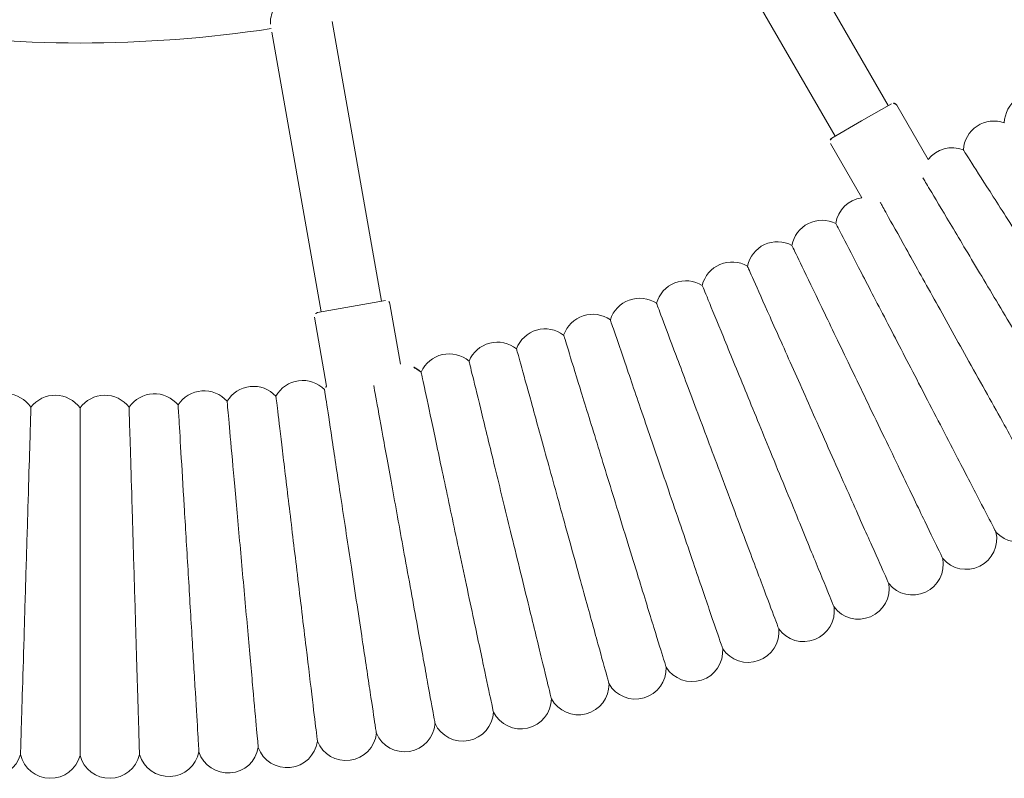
# Model space of a CAD drawing. Header units: metres. Extents: x 5484066 to 5586315, y 5680530 to 5718493.
# Tile 84 of 110: x 5516296.417 to 5516296.674, y 5683346.728 to 5683346.926. Entities that reach past the tile are written whole.
import ezdxf

# ---------------------------------------------------------------- set-up
doc = ezdxf.new("R2010")
doc.units = ezdxf.units.M
doc.layers.add('01-SIM Weglinie-PZT-PTW_06-10-2025$0$A-Plac-Zabaw', color=81, linetype='Continuous')
doc.layers.add('_xref', color=7, linetype='Continuous')

# ---------------------------------------------------------------- blocks, each defined once
blk = doc.blocks.new('01-SIM Weglinie-PZT-PTW_06-10-2025$0$Bocianie gniazdo-Junior')
at = {"lineweight": 0}
for p, q in [((34.68188040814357, 21.3417174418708), (36.09967854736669, 22.16028357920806)), ((34.69527786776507, 21.11851236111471), (28.27163112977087, 17.40981818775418)), ((35.09527786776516, 20.42569203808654), (34.64527786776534, 21.20511490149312)), ((35.54527786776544, 19.64626917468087), (35.09527786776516, 20.42569203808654)), ((35.68188040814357, 19.60966663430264), (37.09967854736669, 20.42823277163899)), ((29.07163112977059, 16.02417754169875), (35.49527786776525, 19.73287171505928)), ((39.86643031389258, 8.112710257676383), (41.4451705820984, 8.391084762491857)), ((39.941597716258, 7.110537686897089), (39.78531435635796, 7.996864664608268)), ((39.80267917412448, 7.898383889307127), (32.49797762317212, 6.610367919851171)), ((40.0978810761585, 6.224210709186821), (39.941597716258, 7.110537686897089)), ((40.21372666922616, 6.143094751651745), (42.02050366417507, 6.461678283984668)), ((32.77581470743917, 5.034675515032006), (40.08051625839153, 6.322691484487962))]:
    blk.add_line(p, q, dxfattribs=at)
for centre, radius, start, end in [((35.16869079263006, 24.94991098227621), 0.8000000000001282, 161.9355262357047, 268.3501880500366), ((45.28823039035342, 24.52470188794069), 0.8000000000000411, 312.2446473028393, 104.3267812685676), ((35.89846327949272, 23.87953133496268), 0.8000000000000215, 160.2212405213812, 266.6359023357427), ((46.00075336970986, 23.15178180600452), 0.8000000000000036, 310.530361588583, 102.6124955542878), ((36.59588823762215, 22.78779927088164), 0.8000000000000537, 158.5069548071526, 231.6647221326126), ((46.67188590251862, 21.75816074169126), 0.7999999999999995, 308.8160758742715, 100.8982098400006), ((34.7318804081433, 21.2551149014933), 0.09999999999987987, 119.9999999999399, 210.0000000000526), ((47.30102723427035, 20.34508617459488), 0.7999999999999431, 307.1017901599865, 99.18392412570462), ((37.89122792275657, 20.54420512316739), 0.799999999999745, 188.3352778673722, 261.4930451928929), ((35.63188040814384, 19.69626917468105), 0.100000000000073, 210.0000000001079, 299.9999999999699), ((38.48798314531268, 19.39435136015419), 0.8000000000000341, 153.3640976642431, 259.7787594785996), ((47.88761419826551, 18.91382299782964), 0.7999999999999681, 305.387504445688, 97.46963841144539), ((39.05007286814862, 18.2271600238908), 0.7999999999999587, 151.6498119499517, 258.0644737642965), ((48.43112171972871, 17.46565238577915), 0.7999999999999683, 303.6732187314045, 95.75535269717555), ((39.5769939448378, 17.04367590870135), 0.800000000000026, 149.9355262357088, 256.3501880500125), ((48.93106328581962, 16.0018706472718), 0.7999999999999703, 301.9589330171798, 94.04106698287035), ((40.06827470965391, 15.84495839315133), 0.7999999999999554, 148.2212405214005, 254.635902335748), ((49.3869913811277, 14.52378806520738), 0.7999999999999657, 300.2446473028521, 92.3267812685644), ((40.52347539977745, 14.63208049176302), 0.800000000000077, 146.5069548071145, 252.9216166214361), ((40.94218854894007, 13.40612789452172), 0.799999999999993, 144.7926690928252, 251.2073309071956), ((49.79849788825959, 13.03272772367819), 0.7999999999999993, 298.5303615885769, 90.61249555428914), ((41.32403935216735, 12.16819799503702), 0.7999999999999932, 143.0783833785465, 249.4930451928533), ((50.16521445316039, 11.53002432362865), 0.8000000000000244, 296.8160758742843, 88.8982098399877), ((41.66868600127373, 10.91939890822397), 0.8000000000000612, 141.3640976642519, 247.7787594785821), ((50.48681281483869, 10.01702298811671), 0.7999999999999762, 295.1017901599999, 87.1839241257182), ((41.97581999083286, 9.660848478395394), 0.7999999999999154, 139.649811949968, 246.0644737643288), ((50.76300509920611, 8.495078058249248), 0.8000000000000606, 293.3875044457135, 85.46963841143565), ((42.2451663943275, 8.393673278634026), 0.7999999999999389, 137.9355262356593, 180.1853891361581), ((39.8837951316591, 8.014229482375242), 0.100000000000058, 100.0000000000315, 189.9999999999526), ((50.99354407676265, 6.965551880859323), 0.7999999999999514, 291.6732187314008, 83.75535269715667), ((42.4764841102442, 7.11900760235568), 0.7999999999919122, 235.2514786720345, 242.6359023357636), ((40.19636185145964, 6.241575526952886), 0.100000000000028, 190.0000000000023, 279.9999999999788), ((42.66956607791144, 5.837992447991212), 0.8000000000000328, 134.5069548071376, 240.921616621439), ((51.17822338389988, 5.429813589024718), 0.8000000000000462, 289.9589330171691, 82.04106698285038), ((-0.2385586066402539, 0.0256920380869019), 33.30000000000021, 351.3766076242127, 8.623392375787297), ((42.82423946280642, 4.551774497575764), 0.8000000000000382, 132.7926690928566, 239.2073309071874), ((51.3168777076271, 3.889237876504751), 0.7999999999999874, 288.244647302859, 80.32678126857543), ((42.94036581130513, 3.261505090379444), 0.8000000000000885, 131.0783833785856, 237.4930451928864), ((51.40938293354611, 2.345203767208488), 0.7999999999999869, 286.5303615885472, 78.6124955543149), ((43.0178411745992, 1.968339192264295), 0.7999999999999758, 129.3640976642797, 235.7787594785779), ((51.45565625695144, 0.799093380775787), 0.7999999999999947, 284.8160758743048, 76.89820984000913), ((43.05659620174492, 0.6734343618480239), 0.7999999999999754, 127.6498119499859, 234.0644737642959), ((43.05659620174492, -0.62205028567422), 0.7999999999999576, 125.9355262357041, 232.3501880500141), ((51.45565625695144, -0.7477093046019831), 0.800000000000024, 283.1017901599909, 75.18392412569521), ((43.0178411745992, -1.916955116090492), 0.8000000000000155, 124.2212405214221, 230.6359023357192), ((51.40938293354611, -2.293819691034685), 0.7999999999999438, 281.3875044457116, 73.46963841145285)]:
    blk.add_arc(centre, radius, start, end, dxfattribs=at)
for points, knots in [([(39.80491066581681, 25.60643277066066), (39.30603240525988, 25.28773722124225), (38.80895212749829, 24.97019026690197), (37.8724904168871, 24.37195578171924), (37.44247873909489, 24.09725387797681), (36.70813577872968, 23.62813775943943), (36.41125980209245, 23.43848617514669), (35.99226102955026, 23.17081958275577), (35.87428586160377, 23.09545418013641), (35.85251140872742, 23.08154413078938), (35.85151860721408, 23.08090990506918), (35.8515185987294, 23.08090989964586)], [0, 0, 0, 0, 1.776836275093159, 1.776836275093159, 3.561561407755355, 3.561561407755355, 5.352037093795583, 5.352037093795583, 7.14428597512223, 7.14428597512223, 7.324569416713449, 7.324569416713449, 7.324569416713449, 7.324569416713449]), ([(45.09026885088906, 25.29982202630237), (45.09026598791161, 25.29982042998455), (45.025554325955, 25.26373895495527), (44.73745496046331, 25.10310252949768), (44.48146119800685, 24.96036732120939), (43.80791415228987, 24.58481567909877), (43.39969186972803, 24.35720195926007), (42.681917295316, 23.95699024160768), (42.40995329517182, 23.80535046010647), (41.84588977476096, 23.49084387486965), (41.55545623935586, 23.32890597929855), (41.26307260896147, 23.16588076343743)], [21.67347738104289, 21.67347738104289, 21.67347738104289, 21.67347738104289, 23.11543581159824, 23.11543581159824, 24.91656177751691, 24.91656177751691, 26.69231811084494, 26.69231811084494, 27.6892699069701, 27.6892699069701, 28.69405322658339, 28.69405322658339, 28.69405322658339, 28.69405322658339]), ([(40.5522482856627, 24.39706460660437), (40.04405938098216, 24.09343587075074), (39.53770201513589, 23.79090142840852), (38.5837629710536, 23.22094938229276), (38.14572591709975, 22.95923442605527), (37.39767779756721, 22.51229648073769), (37.09526117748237, 22.33161096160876), (36.73893784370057, 22.11871768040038), (36.63779690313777, 22.05828878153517), (36.58054290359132, 22.02408110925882)], [0, 0, 0, 0, 1.776836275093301, 1.776836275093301, 3.561561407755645, 3.561561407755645, 5.352037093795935, 5.352037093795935, 6.552547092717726, 6.552547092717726, 6.552547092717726, 6.552547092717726]), ([(45.82606851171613, 23.93247713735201), (45.82606560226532, 23.93247562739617), (45.76030350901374, 23.8983461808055), (45.46752757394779, 23.74640027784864), (45.20737839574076, 23.61138712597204), (44.52289800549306, 23.25615304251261), (44.10804925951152, 23.04085335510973), (43.37862341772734, 22.66229332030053), (43.10224476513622, 22.51885733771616), (42.5290250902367, 22.22136573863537), (42.23387709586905, 22.06818877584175), (41.93674735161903, 21.91398331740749)], [21.67347738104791, 21.67347738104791, 21.67347738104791, 21.67347738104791, 23.11543581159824, 23.11543581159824, 24.91656177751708, 24.91656177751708, 26.69231811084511, 26.69231811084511, 27.68926990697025, 27.68926990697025, 28.69405322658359, 28.69405322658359, 28.69405322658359, 28.69405322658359]), ([(41.26307260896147, 23.16588076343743), (40.74602795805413, 22.87759062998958), (40.23084676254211, 22.59033950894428), (39.26028428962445, 22.04918008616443), (38.81461396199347, 21.80068634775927), (38.05353028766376, 21.37632664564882), (37.74584372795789, 21.20476892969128), (37.38331107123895, 21.00263051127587), (37.28040763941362, 20.94525433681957), (37.22215592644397, 20.91277475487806)], [0, 0, 0, 0, 1.776836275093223, 1.776836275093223, 3.561561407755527, 3.561561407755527, 5.352037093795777, 5.352037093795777, 6.552547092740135, 6.552547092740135, 6.552547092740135, 6.552547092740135]), ([(46.52063409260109, 22.54373243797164), (46.52063113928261, 22.54373101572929), (46.45387748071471, 22.51158414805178), (46.15668705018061, 22.36846477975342), (45.89261532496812, 22.24129453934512), (45.19781429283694, 21.90669599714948), (44.77671042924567, 21.70390306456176), (44.03628625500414, 21.34733357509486), (43.75574034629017, 21.21222978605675), (43.17387762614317, 20.93201946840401), (42.87427937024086, 20.78774055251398), (42.57266948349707, 20.6424928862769)], [21.67347738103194, 21.67347738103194, 21.67347738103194, 21.67347738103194, 23.11543581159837, 23.11543581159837, 24.91656177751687, 24.91656177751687, 26.69231811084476, 26.69231811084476, 27.6892699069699, 27.6892699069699, 28.69405322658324, 28.69405322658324, 28.69405322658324, 28.69405322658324]), ([(41.93674735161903, 21.91398331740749), (41.41130977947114, 21.6412898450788), (40.88776591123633, 21.36957917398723), (39.90144879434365, 20.8576967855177), (39.4485441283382, 20.622646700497), (38.6751061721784, 20.22124510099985), (38.36242509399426, 20.05896875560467), (37.92111963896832, 19.829938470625), (37.79686370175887, 19.76545167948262), (37.77393001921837, 19.75354947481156), (37.77288436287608, 19.75300679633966), (37.77288435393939, 19.75300679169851)], [0, 0, 0, 0, 1.776836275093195, 1.776836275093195, 3.561561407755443, 3.561561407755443, 5.352037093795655, 5.352037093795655, 7.144285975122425, 7.144285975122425, 7.32456941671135, 7.32456941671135, 7.32456941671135, 7.32456941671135]), ([(47.17334386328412, 21.13483104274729), (47.17334086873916, 21.13482970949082), (47.1056553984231, 21.10469419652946), (46.80431649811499, 20.97052947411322), (46.53655860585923, 20.85131597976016), (45.8320588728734, 20.53765248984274), (45.40507683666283, 20.3475478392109), (44.65431710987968, 20.01328807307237), (44.36985507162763, 19.88663741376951), (43.77987015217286, 19.62395920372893), (43.47608981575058, 19.48870748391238), (43.17026976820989, 19.35254762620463)], [21.67347738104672, 21.67347738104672, 21.67347738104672, 21.67347738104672, 23.11543581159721, 23.11543581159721, 24.91656177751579, 24.91656177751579, 26.69231811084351, 26.69231811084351, 27.6892699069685, 27.6892699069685, 28.69405322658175, 28.69405322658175, 28.69405322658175, 28.69405322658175]), ([(42.57266948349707, 20.6424928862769), (42.03930932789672, 20.385640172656), (41.50787142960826, 20.12971316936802), (40.50668255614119, 19.64756601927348), (40.04694896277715, 19.42616998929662), (39.26184905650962, 19.04808580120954), (38.94445335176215, 18.89523608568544), (38.49649386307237, 18.67951016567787), (38.37036438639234, 18.61876941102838), (38.34708490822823, 18.6075586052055), (38.34602348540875, 18.60704745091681), (38.34602347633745, 18.60704744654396)], [0, 0, 0, 0, 1.77683627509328, 1.77683627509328, 3.561561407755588, 3.561561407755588, 5.352037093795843, 5.352037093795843, 7.144285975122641, 7.144285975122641, 7.324569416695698, 7.324569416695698, 7.324569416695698, 7.324569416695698]), ([(47.78361356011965, 19.70703410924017), (47.78361052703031, 19.70703286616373), (47.71505383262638, 19.67893568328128), (47.40983620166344, 19.5538457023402), (47.13863182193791, 19.44269566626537), (46.42506401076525, 19.1502479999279), (45.99258600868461, 18.97300180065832), (45.23216276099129, 18.66135096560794), (44.94403922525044, 18.54326680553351), (44.34646022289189, 18.29835583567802), (44.03876973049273, 18.17225238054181), (43.7290132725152, 18.04530221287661)], [21.67347738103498, 21.67347738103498, 21.67347738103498, 21.67347738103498, 23.1154358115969, 23.1154358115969, 24.91656177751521, 24.91656177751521, 26.69231811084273, 26.69231811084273, 27.68926990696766, 27.68926990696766, 28.69405322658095, 28.69405322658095, 28.69405322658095, 28.69405322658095]), ([(43.17026976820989, 19.35254762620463), (42.62946445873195, 19.11176558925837), (42.09060823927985, 18.87185134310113), (41.07544380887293, 18.41987101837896), (40.60929281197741, 18.21232722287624), (39.81323372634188, 17.85789888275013), (39.49140750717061, 17.71461261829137), (39.03719496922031, 17.51238416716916), (38.90930485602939, 17.455443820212), (38.88570042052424, 17.44493444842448), (38.88462418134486, 17.44445527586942), (38.88462417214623, 17.44445527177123)], [0, 0, 0, 0, 1.77683627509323, 1.77683627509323, 3.561561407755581, 3.561561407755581, 5.352037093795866, 5.352037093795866, 7.144285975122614, 7.144285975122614, 7.324569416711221, 7.324569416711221, 7.324569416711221, 7.324569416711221]), ([(48.35089690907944, 18.26161970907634), (48.35089384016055, 18.26161855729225), (48.28152728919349, 18.2355848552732), (47.97270413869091, 18.11968158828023), (47.69829603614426, 18.01669450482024), (46.9762988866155, 17.74572444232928), (46.5387120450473, 17.58149535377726), (45.7693059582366, 17.29273241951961), (45.4777788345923, 17.18332045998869), (44.87314066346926, 16.95639595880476), (44.56181543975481, 16.83955364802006), (44.24839984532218, 16.72192680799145)], [21.67347738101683, 21.67347738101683, 21.67347738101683, 21.67347738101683, 23.1154358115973, 23.1154358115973, 24.91656177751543, 24.91656177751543, 26.69231811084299, 26.69231811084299, 27.68926990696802, 27.68926990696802, 28.69405322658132, 28.69405322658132, 28.69405322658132, 28.69405322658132]), ([(43.7290132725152, 18.04530221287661), (43.18124690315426, 17.8208063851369), (42.63545471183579, 17.59711965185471), (41.60722343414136, 17.1757107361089), (41.13507230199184, 16.98220495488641), (40.32876661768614, 16.65174972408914), (40.002797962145, 16.51815517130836), (39.54273895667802, 16.3296052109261), (39.41320268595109, 16.27651624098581), (39.38929442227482, 16.26671771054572), (39.38820433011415, 16.26627094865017), (39.38820432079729, 16.26627094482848)], [0, 0, 0, 0, 1.776836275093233, 1.776836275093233, 3.561561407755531, 3.561561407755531, 5.352037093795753, 5.352037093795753, 7.144285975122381, 7.144285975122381, 7.324569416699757, 7.324569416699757, 7.324569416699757, 7.324569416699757]), ([(44.24839984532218, 16.72192680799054), (43.69416274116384, 16.51391814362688), (43.14192313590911, 16.3066591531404), (42.10154541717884, 15.91619886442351), (41.62381678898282, 15.73690431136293), (40.80798625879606, 15.43071799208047), (40.47816695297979, 15.30693473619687), (40.01267329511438, 15.13223204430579), (39.88160681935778, 15.08304197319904), (39.85741612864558, 15.07396305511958), (39.85631315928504, 15.07354910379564), (39.85631314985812, 15.07354910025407)], [0, 0, 0, 0, 1.776836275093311, 1.776836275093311, 3.561561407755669, 3.561561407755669, 5.352037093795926, 5.352037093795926, 7.144285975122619, 7.144285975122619, 7.324569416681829, 7.324569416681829, 7.324569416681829, 7.324569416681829]), ([(48.87468611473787, 16.79988168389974), (48.87468301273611, 16.79988062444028), (48.80456869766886, 16.77593370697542), (48.49241646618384, 16.6693209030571), (48.2150502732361, 16.574588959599), (47.4852700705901, 16.32533905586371), (47.04296608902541, 16.17427408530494), (46.26526588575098, 15.90865753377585), (45.97059613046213, 15.80801571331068), (45.35944002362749, 15.59928080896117), (45.0447587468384, 15.49180423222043), (44.72796456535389, 15.38360601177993)], [21.67347738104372, 21.67347738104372, 21.67347738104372, 21.67347738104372, 23.11543581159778, 23.11543581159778, 24.91656177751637, 24.91656177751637, 26.69231811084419, 26.69231811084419, 27.68926990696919, 27.68926990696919, 28.69405322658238, 28.69405322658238, 28.69405322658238, 28.69405322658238]), ([(44.72796456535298, 15.38360601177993), (44.16775284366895, 15.1922707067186), (43.60956015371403, 15.00162498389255), (42.55796727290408, 14.64246283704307), (42.07508878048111, 14.47754000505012), (41.25046368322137, 14.19589667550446), (40.91708896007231, 14.08203551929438), (40.44657732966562, 13.92133647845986), (40.3140979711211, 13.87608933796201), (40.28964650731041, 13.86773815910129), (40.28853164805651, 13.86735738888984), (40.28853163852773, 13.86735738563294)], [0, 0, 0, 0, 1.776836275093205, 1.776836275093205, 3.561561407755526, 3.561561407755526, 5.352037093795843, 5.352037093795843, 7.144285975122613, 7.144285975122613, 7.32456941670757, 7.32456941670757, 7.32456941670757, 7.32456941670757]), ([(49.35451231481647, 15.3231284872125), (49.35450918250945, 15.32312752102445), (49.28370986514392, 15.30128882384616), (48.96850797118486, 15.20406191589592), (48.68843196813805, 15.11766991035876), (47.95152196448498, 14.89036327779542), (47.50489676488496, 14.75259764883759), (46.71959859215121, 14.51036524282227), (46.42204997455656, 14.4185836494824), (45.80492299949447, 14.22822518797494), (45.48716735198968, 14.13021055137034), (45.16727815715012, 14.03153780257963)], [21.67347738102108, 21.67347738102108, 21.67347738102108, 21.67347738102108, 23.11543581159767, 23.11543581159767, 24.91656177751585, 24.91656177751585, 26.69231811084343, 26.69231811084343, 27.68926990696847, 27.68926990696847, 28.6940532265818, 28.6940532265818, 28.6940532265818, 28.6940532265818]), ([(45.16727815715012, 14.03153780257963), (44.6015932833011, 13.85704712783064), (44.03794716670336, 13.68318532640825), (42.97608044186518, 13.35564282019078), (42.48848432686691, 13.20523933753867), (41.65580281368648, 12.94839110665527), (41.31917108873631, 12.84455397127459), (40.84406265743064, 12.6980024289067), (40.71028900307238, 12.65673872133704), (40.68559865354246, 12.64912275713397), (40.68447290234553, 12.64877550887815), (40.68447289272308, 12.64877550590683)], [0, 0, 0, 0, 1.776836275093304, 1.776836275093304, 3.561561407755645, 3.561561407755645, 5.35203709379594, 5.35203709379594, 7.144285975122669, 7.144285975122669, 7.324569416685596, 7.324569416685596, 7.324569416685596, 7.324569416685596]), ([(49.78994599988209, 13.83268201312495), (49.78994284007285, 13.83268114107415), (49.71852189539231, 13.81297021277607), (49.4005524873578, 13.72521623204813), (49.11801738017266, 13.64724149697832), (48.37463720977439, 13.44208160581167), (47.92409058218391, 13.31773863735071), (47.13189738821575, 13.09910720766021), (46.83173625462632, 13.01626799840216), (46.20919082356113, 12.84445637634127), (45.8886452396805, 12.75599141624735), (45.5659473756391, 12.66693246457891)], [21.67347738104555, 21.67347738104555, 21.67347738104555, 21.67347738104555, 23.1154358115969, 23.1154358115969, 24.91656177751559, 24.91656177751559, 26.69231811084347, 26.69231811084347, 27.68926990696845, 27.68926990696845, 28.69405322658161, 28.69405322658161, 28.69405322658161, 28.69405322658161]), ([(45.5659473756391, 12.66693246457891), (44.99529571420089, 12.50944261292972), (44.42670071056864, 12.35252036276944), (43.35551065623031, 12.05689069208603), (42.86363338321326, 11.92114119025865), (42.02364081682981, 11.68931797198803), (41.68405342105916, 11.59559780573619), (41.20477347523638, 11.46332494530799), (41.06982527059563, 11.4260816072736), (41.04491813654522, 11.4192076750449), (41.04378250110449, 11.41889425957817), (41.04378249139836, 11.41889425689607)], [0, 0, 0, 0, 1.776836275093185, 1.776836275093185, 3.561561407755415, 3.561561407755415, 5.352037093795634, 5.352037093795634, 7.144285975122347, 7.144285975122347, 7.324569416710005, 7.324569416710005, 7.324569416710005, 7.324569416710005]), ([(50.18059739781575, 12.32987641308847), (50.18059421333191, 12.32987563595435), (50.10861557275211, 12.3123101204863), (49.78816327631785, 12.23410761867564), (49.50342197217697, 12.16461995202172), (48.75423706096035, 11.98179044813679), (48.30017230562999, 11.87098144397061), (47.5017932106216, 11.67614669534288), (47.19928824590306, 11.60232402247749), (46.57188162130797, 11.44921303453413), (46.24883303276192, 11.37037693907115), (45.92361535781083, 11.29101150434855)], [21.67347738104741, 21.67347738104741, 21.67347738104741, 21.67347738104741, 23.11543581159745, 23.11543581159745, 24.91656177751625, 24.91656177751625, 26.69231811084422, 26.69231811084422, 27.68926990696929, 27.68926990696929, 28.69405322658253, 28.69405322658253, 28.69405322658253, 28.69405322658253]), ([(45.92361535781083, 11.29101150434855), (45.34850771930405, 11.15066345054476), (44.77547279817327, 11.01082121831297), (43.69591827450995, 10.74736901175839), (43.20020014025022, 10.62639500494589), (42.35364842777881, 10.41980431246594), (42.0114093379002, 10.33628500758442), (41.52838689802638, 10.21840923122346), (41.39238494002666, 10.1852196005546), (41.36728331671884, 10.179093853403), (41.36613881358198, 10.17881455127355), (41.36613880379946, 10.17881454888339)], [0, 0, 0, 0, 1.776836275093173, 1.776836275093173, 3.561561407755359, 3.561561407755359, 5.352037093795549, 5.352037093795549, 7.144285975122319, 7.144285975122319, 7.324569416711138, 7.324569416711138, 7.324569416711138, 7.324569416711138]), ([(50.52611682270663, 10.81605690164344), (50.52611361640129, 10.81605622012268), (50.45364171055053, 10.80065184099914), (50.13099337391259, 10.73207081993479), (49.84430075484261, 10.67113242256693), (49.08998172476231, 10.51079696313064), (48.6328052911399, 10.41362111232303), (47.82895495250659, 10.2427574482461), (47.52437693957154, 10.17801739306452), (46.89267073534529, 10.04374409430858), (46.56740831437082, 9.97460743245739), (46.23996194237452, 9.905006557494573)], [21.67347738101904, 21.67347738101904, 21.67347738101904, 21.67347738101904, 23.11543581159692, 23.11543581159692, 24.916561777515, 24.916561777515, 26.69231811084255, 26.69231811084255, 27.68926990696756, 27.68926990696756, 28.69405322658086, 28.69405322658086, 28.69405322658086, 28.69405322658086]), ([(46.23996194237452, 9.905006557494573), (45.6609131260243, 9.781925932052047), (45.0839512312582, 9.659288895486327), (43.99699858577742, 9.428249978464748), (43.49788332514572, 9.322159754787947), (42.64553024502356, 9.140986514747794), (42.3009458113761, 9.067742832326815), (41.81461324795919, 8.964369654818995), (41.67767927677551, 8.935263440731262), (41.6524056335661, 8.929891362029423), (41.65125328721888, 8.929646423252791), (41.65125327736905, 8.929646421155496)], [0, 0, 0, 0, 1.776836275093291, 1.776836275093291, 3.561561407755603, 3.561561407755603, 5.3520370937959, 5.3520370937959, 7.144285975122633, 7.144285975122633, 7.324569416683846, 7.324569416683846, 7.324569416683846, 7.324569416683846]), ([(50.82619498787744, 9.29257855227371), (50.82619179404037, 9.292577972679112), (50.7528205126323, 9.279263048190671), (50.42705946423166, 9.220146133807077), (50.13873739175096, 9.167823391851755), (49.3804531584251, 9.03021509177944), (48.92085096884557, 8.946809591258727), (48.11273707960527, 8.800158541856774), (47.80647708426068, 8.744580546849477), (47.17119825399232, 8.629294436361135), (46.84404923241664, 8.569925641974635), (46.5147039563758, 8.510158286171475)], [21.67350591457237, 21.67350591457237, 21.67350591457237, 21.67350591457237, 23.12008456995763, 23.12008456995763, 24.91851388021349, 24.91851388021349, 26.69284122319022, 26.69284122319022, 27.68938333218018, 27.68938333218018, 28.69405474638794, 28.69405474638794, 28.69405474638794, 28.69405474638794]), ([(46.5147039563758, 8.510158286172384), (45.93182217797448, 8.404380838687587), (45.35104667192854, 8.298985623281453), (44.25690884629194, 8.100428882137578), (43.75452642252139, 8.009259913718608), (42.89691590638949, 7.853626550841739), (42.55039051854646, 7.79074146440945), (42.17242681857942, 7.722151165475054), (42.07075567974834, 7.703700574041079), (42.00244695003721, 7.691304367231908)], [0, 0, 0, 0, 1.778087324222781, 1.778087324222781, 3.564403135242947, 3.564403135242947, 5.356262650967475, 5.356262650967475, 6.337973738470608, 6.337973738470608, 6.337973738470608, 6.337973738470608]), ([(51.08056328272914, 7.760805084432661), (51.08056014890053, 7.760804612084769), (51.00575916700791, 7.749530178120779), (50.67566566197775, 7.699776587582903), (50.3860645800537, 7.656126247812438), (49.62511880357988, 7.54143212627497), (49.1638392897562, 7.471905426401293), (48.35278465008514, 7.34965860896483), (48.0452657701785, 7.303307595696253), (47.40718930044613, 7.207133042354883), (47.07849527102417, 7.157590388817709), (46.7475954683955, 7.10771526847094)], [21.6735705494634, 21.6735705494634, 21.6735705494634, 21.6735705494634, 23.13048073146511, 23.13048073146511, 24.92285198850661, 24.92285198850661, 26.69402515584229, 26.69402515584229, 27.68964845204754, 27.68964845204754, 28.694058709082, 28.694058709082, 28.694058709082, 28.694058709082]), ([(46.7475954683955, 7.10771526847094), (46.16089045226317, 7.019283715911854), (45.57631797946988, 6.931173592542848), (44.47501526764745, 6.765178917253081), (43.96941186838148, 6.688971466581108), (43.1070265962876, 6.558987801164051), (42.75898878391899, 6.506529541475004), (42.26959918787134, 6.432765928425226), (42.13285931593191, 6.412155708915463), (42.1097368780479, 6.408670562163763), (42.10876941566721, 6.408524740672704), (42.10876940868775, 6.408524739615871)], [0, 0, 0, 0, 1.780879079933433, 1.780879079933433, 3.570780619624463, 3.570780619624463, 5.365783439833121, 5.365783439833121, 7.160420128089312, 7.160420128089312, 7.324692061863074, 7.324692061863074, 7.324692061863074, 7.324692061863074]), ([(51.28899401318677, 6.222107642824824), (51.28899096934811, 6.222107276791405), (51.21257473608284, 6.212917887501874), (50.87782782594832, 6.172663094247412), (50.58726261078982, 6.137721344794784), (49.8246019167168, 6.046008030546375), (49.36217951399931, 5.990399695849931), (48.54913407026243, 5.892627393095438), (48.24069289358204, 5.855535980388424), (47.6004798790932, 5.778547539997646), (47.27056039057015, 5.738873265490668), (46.93842800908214, 5.698932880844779)], [21.67365082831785, 21.67365082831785, 21.67365082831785, 21.67365082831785, 23.14313624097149, 23.14313624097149, 24.92808144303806, 24.92808144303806, 26.69548999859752, 26.69548999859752, 27.68999093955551, 27.68999093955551, 28.69406454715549, 28.69406454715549, 28.69406454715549, 28.69406454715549]), ([(46.93842800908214, 5.698932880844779), (46.3482192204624, 5.627957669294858), (45.76017095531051, 5.557242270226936), (44.65228619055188, 5.42401423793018), (44.14373851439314, 5.362859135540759), (43.27721573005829, 5.258655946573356), (42.9280219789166, 5.216663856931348), (42.43857829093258, 5.157806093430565), (42.30273561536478, 5.141470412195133), (42.28157798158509, 5.138926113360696), (42.28076153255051, 5.138827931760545), (42.28076152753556, 5.138827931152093)], [0, 0, 0, 0, 1.784267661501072, 1.784267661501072, 3.5785900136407, 3.5785900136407, 5.377514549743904, 5.377514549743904, 7.174214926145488, 7.174214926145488, 7.324799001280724, 7.324799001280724, 7.324799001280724, 7.324799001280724]), ([(32.56601019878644, 4.99768131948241), (32.52866074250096, 4.991093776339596), (32.48263619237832, 4.992754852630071), (32.36560035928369, 5.011985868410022), (32.29355545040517, 5.032644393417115), (32.11627563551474, 5.095713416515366), (32.00878964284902, 5.143418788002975), (31.81139058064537, 5.23504993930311), (31.72698255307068, 5.275716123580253), (31.58995790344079, 5.329659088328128), (31.53550922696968, 5.345386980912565), (31.47727924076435, 5.348192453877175), (31.4681863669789, 5.348162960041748), (31.45344499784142, 5.347274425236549), (31.44775333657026, 5.346714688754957), (31.43756462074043, 5.345313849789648), (31.43305814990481, 5.344545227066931), (31.4234217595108, 5.342583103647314), (31.41833194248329, 5.341342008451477), (31.40426032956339, 5.337354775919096), (31.3955388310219, 5.334217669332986), (31.36288484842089, 5.320137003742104), (31.33308584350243, 5.302006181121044), (31.26390627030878, 5.234017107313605), (31.23105949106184, 5.189417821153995), (31.15367510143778, 5.061255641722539), (31.1158287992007, 4.970784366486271), (31.095655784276, 4.865642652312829), (31.09404837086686, 4.837955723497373), (31.09750889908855, 4.815355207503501)], [6.578726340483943, 6.578726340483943, 6.578726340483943, 6.578726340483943, 6.799532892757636, 6.799532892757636, 7.0699356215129, 7.0699356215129, 7.438133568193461, 7.438133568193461, 7.760147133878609, 7.760147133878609, 8.041766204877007, 8.041766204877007, 8.0949389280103, 8.0949389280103, 8.129321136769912, 8.129321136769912, 8.157443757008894, 8.157443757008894, 8.190413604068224, 8.190413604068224, 8.25040472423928, 8.25040472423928, 8.423170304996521, 8.423170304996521, 8.607386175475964, 8.607386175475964, 8.91919766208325, 8.91919766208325, 9.0506893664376, 9.0506893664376, 9.0506893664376, 9.0506893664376]), ([(51.45130060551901, 4.677863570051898), (51.45130050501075, 4.677863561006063), (51.44746977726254, 4.677518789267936), (51.39739253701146, 4.673011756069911), (51.23835884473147, 4.658698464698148), (50.70709873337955, 4.610884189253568), (50.34445578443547, 4.578245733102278), (49.4631684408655, 4.498928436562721), (48.9557434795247, 4.453259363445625), (47.85839985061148, 4.354496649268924), (47.27953453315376, 4.302397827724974), (46.1215096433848, 4.198173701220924), (45.55336605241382, 4.147039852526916), (44.49915145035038, 4.052158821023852), (44.02349997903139, 4.009349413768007), (43.22692739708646, 3.937656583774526), (42.91473642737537, 3.909558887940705), (42.51367585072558, 3.873462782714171), (42.4146935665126, 3.864554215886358), (42.41469309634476, 3.864554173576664)], [-21.67375659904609, -21.67375659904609, -21.67375659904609, -21.67375659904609, -21.34526106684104, -21.34526106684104, -19.5321935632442, -19.5321935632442, -17.75647304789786, -17.75647304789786, -16.00549057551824, -16.00549057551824, -14.26100039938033, -14.26100039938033, -12.51227265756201, -12.51227265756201, -10.75314879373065, -10.75314879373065, -8.980058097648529, -8.980058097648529, -7.324941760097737, -7.324941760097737, -7.324941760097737, -7.324941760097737]), ([(51.56733777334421, 3.12945517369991), (51.56733771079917, 3.129455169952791), (51.56443202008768, 3.129281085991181), (51.52114471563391, 3.126687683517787), (51.3635352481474, 3.117245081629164), (50.8295723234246, 3.085254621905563), (50.46402733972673, 3.063354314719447), (49.57699396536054, 3.010210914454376), (49.06808910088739, 2.979721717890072), (47.97002141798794, 2.91393495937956), (47.39224618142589, 2.879319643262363), (46.23760732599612, 2.810143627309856), (45.67158100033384, 2.776232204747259), (44.62019640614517, 2.713242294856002), (44.14502458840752, 2.684774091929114), (43.34565689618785, 2.636882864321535), (43.03040729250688, 2.617995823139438), (42.61481852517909, 2.593097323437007), (42.51044446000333, 2.586844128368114), (42.51044422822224, 2.586844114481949)], [-21.67402067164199, -21.67402067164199, -21.67402067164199, -21.67402067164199, -21.38830668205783, -21.38830668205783, -19.55097450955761, -19.55097450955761, -17.75969695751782, -17.75969695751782, -16.00703809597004, -16.00703809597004, -14.26934999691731, -14.26934999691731, -12.53218181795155, -12.53218181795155, -10.78582281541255, -10.78582281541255, -9.022323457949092, -9.022323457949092, -7.325307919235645, -7.325307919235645, -7.325307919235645, -7.325307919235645]), ([(51.6370016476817, 1.578268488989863), (51.63700158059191, 1.578268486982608), (51.63397882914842, 1.578178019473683), (51.58974796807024, 1.57685424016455), (51.43168335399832, 1.572123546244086), (50.89464221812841, 1.556050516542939), (50.52440418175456, 1.544969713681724), (49.62906067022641, 1.51817310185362), (49.11791935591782, 1.502875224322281), (48.01851046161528, 1.469971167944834), (47.44192634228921, 1.452714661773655), (46.29189415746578, 1.418295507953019), (45.72909278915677, 1.401451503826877), (44.68383023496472, 1.3701679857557), (44.21126130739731, 1.356024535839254), (43.41397108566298, 1.332162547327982), (43.09831183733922, 1.322715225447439), (42.67532311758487, 1.310055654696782), (42.5679293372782, 1.306841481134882), (42.56792921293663, 1.306841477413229)], [-21.6741120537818, -21.6741120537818, -21.6741120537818, -21.6741120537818, -21.38288436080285, -21.38288436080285, -19.54862304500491, -19.54862304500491, -17.74219029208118, -17.74219029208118, -15.98827789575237, -15.98827789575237, -14.25719304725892, -14.25719304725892, -12.53141746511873, -12.53141746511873, -10.79829633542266, -10.79829633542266, -9.045374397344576, -9.045374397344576, -7.325545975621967, -7.325545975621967, -7.325545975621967, -7.325545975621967]), ([(51.66022986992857, 0.0256920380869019), (51.66022980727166, 0.0256920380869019), (51.6573189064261, 0.0256920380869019), (51.61395398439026, 0.0256920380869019), (51.45606191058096, 0.0256920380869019), (50.9211415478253, 0.0256920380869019), (50.55494111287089, 0.0256920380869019), (49.66631721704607, 0.0256920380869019), (49.15649984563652, 0.0256920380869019), (48.05646323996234, 0.0256920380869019), (47.47765200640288, 0.0256920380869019), (46.32094279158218, 0.0256920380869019), (45.75390153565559, 0.0256920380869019), (44.70063172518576, 0.0256920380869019), (44.22460788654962, 0.0256920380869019), (43.42380686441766, 0.0256920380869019), (43.1079919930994, 0.0256920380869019), (42.6916580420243, 0.0256920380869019), (42.58709682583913, 0.0256920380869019), (42.5870965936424, 0.0256920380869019)], [-21.67402067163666, -21.67402067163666, -21.67402067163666, -21.67402067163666, -21.38830668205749, -21.38830668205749, -19.55097450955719, -19.55097450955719, -17.75969695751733, -17.75969695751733, -16.00703809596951, -16.00703809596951, -14.26934999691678, -14.26934999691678, -12.53218181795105, -12.53218181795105, -10.78582281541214, -10.78582281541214, -9.022323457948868, -9.022323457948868, -7.325307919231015, -7.325307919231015, -7.325307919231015, -7.325307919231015]), ([(51.6370016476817, -1.526884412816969), (51.63700154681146, -1.526884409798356), (51.63315705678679, -1.52676934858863), (51.58289990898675, -1.525265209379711), (51.42329487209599, -1.520488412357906), (50.89012615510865, -1.504531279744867), (50.52618037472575, -1.493638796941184), (49.64172691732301, -1.467168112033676), (49.13247898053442, -1.451926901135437), (48.03119303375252, -1.418966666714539), (47.45024808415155, -1.401579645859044), (46.28806287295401, -1.366796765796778), (45.71787816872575, -1.349731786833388), (44.65987619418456, -1.318066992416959), (44.18251589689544, -1.303780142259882), (43.38308154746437, -1.279853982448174), (43.06976900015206, -1.270476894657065), (42.66726757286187, -1.258430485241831), (42.56792968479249, -1.255457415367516), (42.56792921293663, -1.255457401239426)], [-21.67375659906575, -21.67375659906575, -21.67375659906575, -21.67375659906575, -21.34526106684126, -21.34526106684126, -19.53219356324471, -19.53219356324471, -17.75647304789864, -17.75647304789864, -16.00549057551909, -16.00549057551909, -14.26100039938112, -14.26100039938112, -12.51227265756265, -12.51227265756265, -10.75314879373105, -10.75314879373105, -8.980058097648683, -8.980058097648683, -7.324941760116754, -7.324941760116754, -7.324941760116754, -7.324941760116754])]:
    blk.add_open_spline(points, degree=3, knots=knots, dxfattribs=at)
blk = doc.blocks.new('01-SIM Weglinie-PZT-PTW_06-10-2025')
at = {"layer": '01-SIM Weglinie-PZT-PTW_06-10-2025$0$A-Plac-Zabaw', "xscale": 0.01, "yscale": 0.01, "zscale": 0.01, "rotation": 270.0000000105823}
blk.add_blockref('01-SIM Weglinie-PZT-PTW_06-10-2025$0$Bocianie gniazdo-Junior', (5516296.432932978, 5683347.250074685), dxfattribs=at)

msp = doc.modelspace()

# ---------------------------------------------------------------- block references
at = {"layer": '_xref'}
msp.add_blockref('01-SIM Weglinie-PZT-PTW_06-10-2025', (0, 0), dxfattribs=at)

doc.saveas('drawing.dxf')
